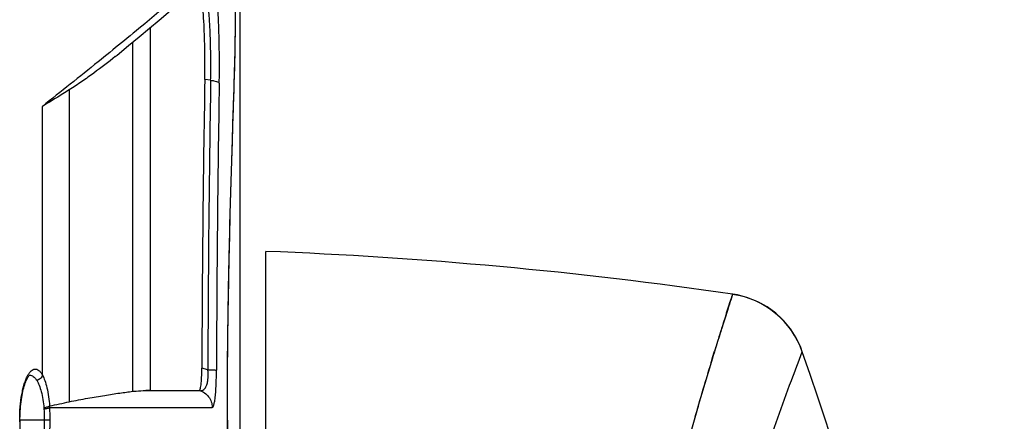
# Model space of a CAD drawing. Header units: millimetres. Extents: x 0 to 420, y 0 to 297.
# Tile 72 of 139: x 142 to 165, y 238 to 248. Entities that reach past the tile are written whole.
import ezdxf

# ---------------------------------------------------------------- set-up
doc = ezdxf.new("R2010")
doc.units = ezdxf.units.MM
doc.header["$LTSCALE"] = 23.1
doc.layers.get('0').update_dxf_attribs({"linetype": 'CONTINUOUS'})
doc.layers.add('02___PRT_ALL_AXES', color=7, linetype='CONTINUOUS')
doc.layers.add('06___PRT_ALL_SURFS', color=7, linetype='CONTINUOUS')

msp = doc.modelspace()

# ---------------------------------------------------------------- linework, layer by layer
at = {"color": 7, "linetype": 'Continuous'}
for p, q in [((146.8837, 247.3614), (146.8837, 253.0188)), ((146.8837, 247.3542), (146.8837, 247.3614)), ((147.5837, 241.6931), (147.5837, 242.2386)), ((147.5837, 194.5643), (147.5837, 242.2384)), ((158.3432, 241.2488), (158.3443, 241.2545)), ((158.3432, 241.2488), (158.3444, 241.2544)), ((158.3444, 241.2545), (158.3444, 241.2544)), ((158.3444, 241.2544), (158.3444, 241.2545)), ((158.2058, 240.8253), (158.3239, 241.1869)), ((147.5837, 240.0887), (147.5837, 240.1687)), ((157.883, 239.7972), (157.9274, 239.9419)), ((159.947, 239.9224), (159.9489, 239.9276)), ((157.8614, 239.7268), (157.883, 239.7972)), ((141.9195, 238.3529), (141.9131, 238.3529)), ((142.617, 238.3528), (141.9195, 238.3529)), ((146.6998, 238.3529), (146.6997, 238.3529))]:
    msp.add_line(p, q, dxfattribs=at)
for points in [[(146.8416, 245.5912), (146.8476, 245.7798), (146.8533, 245.9614), (146.8586, 246.1358), (146.8635, 246.3029), (146.868, 246.4625), (146.872, 246.6145), (146.8754, 246.7588), (146.8783, 246.8951), (146.8806, 247.0235), (146.8823, 247.1437), (146.8834, 247.2558), (146.8837, 247.3541)], [(146.8151, 244.7702), (146.8288, 245.1937), (146.8416, 245.5912)], [(146.6998, 238.3529), (146.7, 238.6298), (146.7008, 238.9236), (146.7021, 239.2167), (146.7038, 239.5089), (146.7061, 239.8), (146.7089, 240.0897), (146.7122, 240.3777), (146.7159, 240.6638), (146.72, 240.9477), (146.7246, 241.2291), (146.7295, 241.5077), (146.7348, 241.7834), (146.7405, 242.0559), (146.7464, 242.3249), (146.7527, 242.5902), (146.7591, 242.8515), (146.7658, 243.1086), (146.7727, 243.3612), (146.7797, 243.6092), (146.7867, 243.8522), (146.7939, 244.09), (146.801, 244.3224), (146.8081, 244.5493), (146.8151, 244.7702)], [(159.9489, 239.9276), (159.9128, 240.0242), (159.8063, 240.2473), (159.6738, 240.4546), (159.5169, 240.644), (159.3379, 240.8127), (159.1395, 240.9582), (158.9249, 241.0782), (158.697, 241.171), (158.4583, 241.2353), (158.3453, 241.255)], [(158.2043, 240.8218), (158.2143, 240.8531), (158.2817, 241.0583), (158.3237, 241.1864)]]:
    msp.add_lwpolyline(points, dxfattribs=at)
at = {"color": 3, "linetype": 'Continuous'}
msp.add_arc((143.6502, 139.9064), 102.4078, 81.750329, 87.798713, dxfattribs=at)
at = {"color": 7, "linetype": 'Continuous'}
for centre, radius, start, end in [((158.0561, 239.2698), 2.0003, 19.0396, 81.74486), ((223.1803, 219.8579), 68.2738, 162.114995, 162.892288), ((33.2655, 196.2548), 134, 11.436738, 19.021118), ((240.175, 214.6471), 86.0495, 163.054811, 163.758272), ((139.3602, 238.3534), 3.1271, 359.98981, 4.73148), ((138.6037, 238.3534), 4.0133, 359.99158, 4.17931), ((215.5483, 221.8023), 60.4043, 163.741014, 164.125954), ((139.3598, 238.3523), 3.1275, 355.26876, 0.01088), ((138.6037, 238.3522), 4.0133, 355.82069, 0.00842)]:
    msp.add_arc(centre, radius, start, end, dxfattribs=at)
for points, knots in [([(146.8697, 246.5288), (146.8718, 246.6084), (146.8786, 246.8835), (146.8836, 247.1586), (146.8837, 247.3542)], [0, 0, 0, 0, 0.2893879, 1, 1, 1, 1]), ([(146.6997, 238.3528), (146.6997, 239.1613), (146.7113, 240.7256), (146.758, 242.9428), (146.817, 244.8595), (146.8563, 246.0206), (146.8697, 246.5288)], [0, 0, 0, 0, 0.2965894, 0.5738051, 0.8135149, 1, 1, 1, 1]), ([(158.3432, 241.2488), (158.3344, 241.2123), (158.2928, 241.0967), (158.2159, 240.8544), (158.0939, 240.4797), (157.8588, 239.7222), (157.5788, 238.7989), (157.2748, 237.7121), (157.1157, 237.0878), (157.0266, 236.7587)], [0, 0, 0, 0, 0.0240506, 0.0785892, 0.1630421, 0.2766044, 0.5870847, 0.78144, 1, 1, 1, 1]), ([(158.3239, 241.1869), (158.3262, 241.1942), (158.3328, 241.2148), (158.3397, 241.2353), (158.3432, 241.2488)], [0, 0, 0, 0, 0.3540917, 1, 1, 1, 1]), ([(159.0822, 237.5415), (159.2785, 238.1185), (159.562, 238.9141), (159.8646, 239.7024), (159.947, 239.9224)], [0, 0, 0, 0, 0.7218498, 1, 1, 1, 1]), ([(141.9131, 238.3528), (141.9131, 238.4551), (141.9211, 238.6528), (141.951, 238.8921), (141.9868, 239.0665), (142.0173, 239.1804), (142.0517, 239.2802), (142.0893, 239.3644), (142.1295, 239.4323), (142.1718, 239.4833), (142.2164, 239.5169), (142.2638, 239.5314), (142.3119, 239.5242), (142.3569, 239.4967), (142.3991, 239.4515), (142.4231, 239.4136), (142.435, 239.3923)], [0, 0, 0, 0, 0.2030281, 0.3922955, 0.4780584, 0.5563217, 0.6262362, 0.687253, 0.7391922, 0.7823913, 0.8180143, 0.8485802, 0.8782091, 0.9114306, 0.9514709, 1, 1, 1, 1]), ([(142.1425, 239.3884), (142.1569, 239.3885), (142.1873, 239.383), (142.23, 239.3588), (142.2705, 239.32), (142.294, 239.2874), (142.3055, 239.2692)], [0, 0, 0, 0, 0.2047439, 0.4299183, 0.6918253, 1, 1, 1, 1]), ([(141.9131, 238.3528), (141.9131, 238.2506), (141.9211, 238.0529), (141.951, 237.8135), (141.9868, 237.6391), (142.0173, 237.5252), (142.0517, 237.4255), (142.0893, 237.3412), (142.1295, 237.2733), (142.1718, 237.2224), (142.2164, 237.1888), (142.2638, 237.1742), (142.3119, 237.1814), (142.3569, 237.209), (142.3991, 237.2542), (142.4231, 237.292), (142.435, 237.3134)], [0, 0, 0, 0, 0.2030281, 0.3922955, 0.4780584, 0.5563217, 0.6262362, 0.687253, 0.7391922, 0.7823913, 0.8180143, 0.8485802, 0.8782091, 0.9114306, 0.9514709, 1, 1, 1, 1]), ([(146.6997, 238.3528), (146.6997, 237.5443), (146.7113, 235.9801), (146.758, 233.7628), (146.817, 231.8462), (146.8563, 230.685), (146.8697, 230.1768)], [0, 0, 0, 0, 0.2965893, 0.573805, 0.8135148, 1, 1, 1, 1])]:
    msp.add_open_spline(points, degree=3, knots=knots, dxfattribs=at)
at = {"layer": '02___PRT_ALL_AXES', "color": 7, "linetype": 'Continuous'}
for p, q in [((146.9837, 247.7528), (146.9837, 231.7556)), ((144.9258, 239.0332), (144.9258, 247.4009)), ((144.5231, 239.0154), (144.5231, 247.0649)), ((146.3138, 246.1818), (146.179, 246.198)), ((143.0553, 245.9581), (143.0553, 238.7742)), ((142.435, 239.3923), (142.435, 245.5806)), ((146.2496, 239.5121), (146.1112, 239.5465)), ((144.8173, 239.0323), (146.0554, 239.0323)), ((144.9258, 239.0332), (146.0516, 239.0332)), ((146.0554, 239.0323), (146.0516, 239.0332)), ((142.6025, 238.6788), (142.6032, 238.6793)), ((142.6063, 238.6459), (146.3504, 238.6459))]:
    msp.add_line(p, q, dxfattribs=at)
for points in [[(144.1168, 246.7298), (144.1564, 246.7623), (144.419, 246.9786), (144.6679, 247.185), (144.9031, 247.3817), (145.1245, 247.5685), (145.3321, 247.7454), (145.5259, 247.9125), (145.706, 248.0696), (145.8723, 248.2168), (146.0251, 248.3543), (146.1623, 248.4802)], [(141.9195, 238.3529), (141.9197, 238.3907), (141.9207, 238.4464), (141.9225, 238.5021), (141.9253, 238.5574), (141.9288, 238.6122), (141.9332, 238.6663), (141.9385, 238.7197), (141.9445, 238.772), (141.9513, 238.8231), (141.9589, 238.8729), (141.9671, 238.9212), (141.976, 238.9678), (141.9855, 239.0126), (141.9956, 239.0554), (142.0063, 239.0962), (142.0173, 239.1347), (142.0287, 239.1708), (142.0404, 239.2044), (142.0523, 239.2354), (142.0641, 239.2635), (142.0759, 239.2888), (142.0874, 239.3112), (142.0985, 239.3305), (142.109, 239.3469), (142.1186, 239.3603), (142.1273, 239.3709), (142.1347, 239.3789), (142.1408, 239.3846), (142.1425, 239.386)]]:
    msp.add_lwpolyline(points, dxfattribs=at)
for centre, radius, start, end in [((599.1011, 238.2546), 452.9917, 178.995241, 179.836594), ((623.7959, 238.2525), 477.5479, 179.048611, 179.848883), ((614.3839, 238.2536), 467.9376, 179.037091, 179.847076), ((144.9254, 232.8555), 6.1777, 89.9962, 91.0023), ((136.3942, 269.3882), 31.3302, 281.4305, 282.27519), ((142.2911, 238.5957), 0.1862, 4.815, 12.21503), ((142.2275, 238.6276), 0.3792, 2.76457, 7.84105)]:
    msp.add_arc(centre, radius, start, end, dxfattribs=at)
for points, knots in [([(146.2882, 248.7736), (146.0801, 248.5812), (145.5863, 248.1469), (144.729, 247.4257), (143.6555, 246.5504), (142.8651, 245.9204), (142.435, 245.5806)], [0, 0, 0, 0, 0.1698148, 0.3941378, 0.6714715, 1, 1, 1, 1]), ([(146.5124, 246.1174), (146.5153, 246.2899), (146.5175, 246.6334), (146.5122, 247.059), (146.5029, 247.3901), (146.4936, 247.6235), (146.482, 247.8423), (146.4681, 248.0435), (146.4521, 248.2244), (146.4341, 248.3827), (146.4143, 248.5163), (146.393, 248.6237), (146.3704, 248.7034), (146.3493, 248.7525), (146.3299, 248.7757), (146.3157, 248.7839), (146.3003, 248.7828), (146.2921, 248.7771), (146.2882, 248.7736)], [0, 0, 0, 0, 0.1900229, 0.3784061, 0.4687671, 0.5549242, 0.6357251, 0.7100982, 0.7770718, 0.8357962, 0.885564, 0.9258194, 0.956241, 0.9769019, 0.9839248, 0.9893274, 0.9942151, 1, 1, 1, 1]), ([(146.179, 246.198), (146.1812, 246.3219), (146.1831, 246.5694), (146.1797, 246.9352), (146.17, 247.2849), (146.1544, 247.6039), (146.1332, 247.879), (146.1103, 248.0753), (146.0883, 248.2017), (146.0722, 248.2719), (146.0555, 248.3244), (146.0419, 248.3528), (146.0342, 248.363)], [0, 0, 0, 0, 0.1705561, 0.3407893, 0.5035847, 0.6521825, 0.7804968, 0.8834186, 0.9241158, 0.9571627, 0.9824091, 1, 1, 1, 1]), ([(146.3138, 246.1818), (146.3164, 246.3197), (146.3187, 246.595), (146.3136, 247.0002), (146.3003, 247.3836), (146.2819, 247.6807), (146.2624, 247.8935), (146.2465, 248.0299), (146.2289, 248.1485), (146.2097, 248.2477), (146.1891, 248.3266), (146.17, 248.3789), (146.1529, 248.4093), (146.1388, 248.4276), (146.1242, 248.4369), (146.1151, 248.4373)], [0, 0, 0, 0, 0.1806544, 0.3604032, 0.5305445, 0.682905, 0.7501218, 0.8103049, 0.8627747, 0.9070041, 0.9426093, 0.9694533, 0.9796914, 0.9879697, 1, 1, 1, 1]), ([(144.1168, 246.7298), (143.9562, 246.5982), (143.7022, 246.4029), (143.3456, 246.1491), (143.1546, 246.021), (143.0553, 245.9581)], [0, 0, 0, 0, 0.4745859, 0.7314376, 1, 1, 1, 1]), ([(146.3138, 246.1818), (146.3396, 246.1785), (146.386, 246.1713), (146.4467, 246.1565), (146.488, 246.1409), (146.509, 246.1257), (146.5124, 246.1174)], [0, 0, 0, 0, 0.3668864, 0.6625225, 0.8736754, 1, 1, 1, 1]), ([(143.0553, 245.9581), (143.0065, 245.9272), (142.8013, 245.7988), (142.5938, 245.6743), (142.435, 245.5806)], [0, 0, 0, 0, 0.2384578, 1, 1, 1, 1]), ([(146.0516, 239.0332), (146.0561, 239.0332), (146.0629, 239.0401), (146.0686, 239.0514), (146.0765, 239.0728), (146.0848, 239.1104), (146.098, 239.1994), (146.1082, 239.3469), (146.111, 239.4748), (146.1112, 239.5465)], [0, 0, 0, 0, 0.0254162, 0.0465644, 0.0747876, 0.154535, 0.2673373, 0.5894803, 1, 1, 1, 1]), ([(146.0554, 239.0323), (146.0687, 239.0297), (146.0964, 239.0281), (146.1565, 239.0458), (146.2057, 239.106), (146.2368, 239.1902), (146.2613, 239.3232), (146.2579, 239.4341), (146.2496, 239.5121)], [0, 0, 0, 0, 0.0695395, 0.1393247, 0.3126873, 0.4384368, 0.5992775, 1, 1, 1, 1]), ([(146.2496, 239.5121), (146.2751, 239.5116), (146.3208, 239.5105), (146.3804, 239.5083), (146.4187, 239.5064), (146.4391, 239.5042), (146.4457, 239.5033), (146.448, 239.5026)], [0, 0, 0, 0, 0.3848824, 0.6904231, 0.8992839, 0.9635948, 1, 1, 1, 1]), ([(146.3504, 238.6459), (146.3578, 238.6459), (146.3693, 238.6574), (146.3786, 238.6762), (146.3873, 238.6998), (146.3954, 238.73), (146.407, 238.7849), (146.4266, 238.9231), (146.4432, 239.1692), (146.4477, 239.3828), (146.448, 239.5026)], [0, 0, 0, 0, 0.025351, 0.0464283, 0.0745702, 0.1103607, 0.1541946, 0.2668869, 0.5890954, 1, 1, 1, 1]), ([(142.435, 239.3923), (142.4307, 239.3621), (142.3973, 239.3031), (142.3372, 239.274), (142.3055, 239.2692)], [0, 0, 0, 0, 0.4874275, 1, 1, 1, 1]), ([(142.3055, 239.2692), (142.3282, 239.2333), (142.3689, 239.1479), (142.4351, 238.9376), (142.4617, 238.7607), (142.4731, 238.6351)], [0, 0, 0, 0, 0.1925707, 0.4272109, 1, 1, 1, 1]), ([(142.435, 239.3923), (142.4578, 239.3513), (142.4984, 239.2545), (142.5645, 239.0176), (142.591, 238.8195), (142.6025, 238.6788)], [0, 0, 0, 0, 0.1907874, 0.4252591, 1, 1, 1, 1]), ([(143.0553, 238.7742), (143.1977, 238.8051), (143.4703, 238.8551), (143.8585, 238.9206), (144.2045, 238.9741), (144.4215, 239.0035), (144.5231, 239.0154)], [0, 0, 0, 0, 0.2939911, 0.5584615, 0.7938422, 1, 1, 1, 1]), ([(144.5231, 239.0154), (144.5467, 239.0182), (144.6445, 239.0275), (144.7428, 239.031), (144.8173, 239.0323)], [0, 0, 0, 0, 0.241856, 1, 1, 1, 1]), ([(146.0554, 239.0323), (146.0972, 239.021), (146.1777, 238.9844), (146.2739, 238.8937), (146.3361, 238.7768), (146.3504, 238.6893), (146.3504, 238.6459)], [0, 0, 0, 0, 0.2494808, 0.4993241, 0.7495442, 1, 1, 1, 1]), ([(142.6025, 238.6788), (142.5975, 238.6732), (142.5817, 238.6633), (142.5389, 238.6465), (142.5007, 238.6388), (142.4731, 238.6351)], [0, 0, 0, 0, 0.1620585, 0.3953841, 1, 1, 1, 1]), ([(142.4767, 238.6114), (142.5041, 238.6135), (142.5422, 238.6188), (142.5851, 238.6326), (142.6012, 238.6409), (142.6063, 238.6459)], [0, 0, 0, 0, 0.6092586, 0.8415814, 1, 1, 1, 1])]:
    msp.add_open_spline(points, degree=3, knots=knots, dxfattribs=at)
at = {"layer": '06___PRT_ALL_SURFS', "color": 7, "linetype": 'Continuous'}
for points in [[(141.9197, 238.3149), (141.9195, 238.3529)], [(146.7, 238.076), (146.6998, 238.3529)]]:
    msp.add_lwpolyline(points, dxfattribs=at)

doc.saveas('drawing.dxf')
